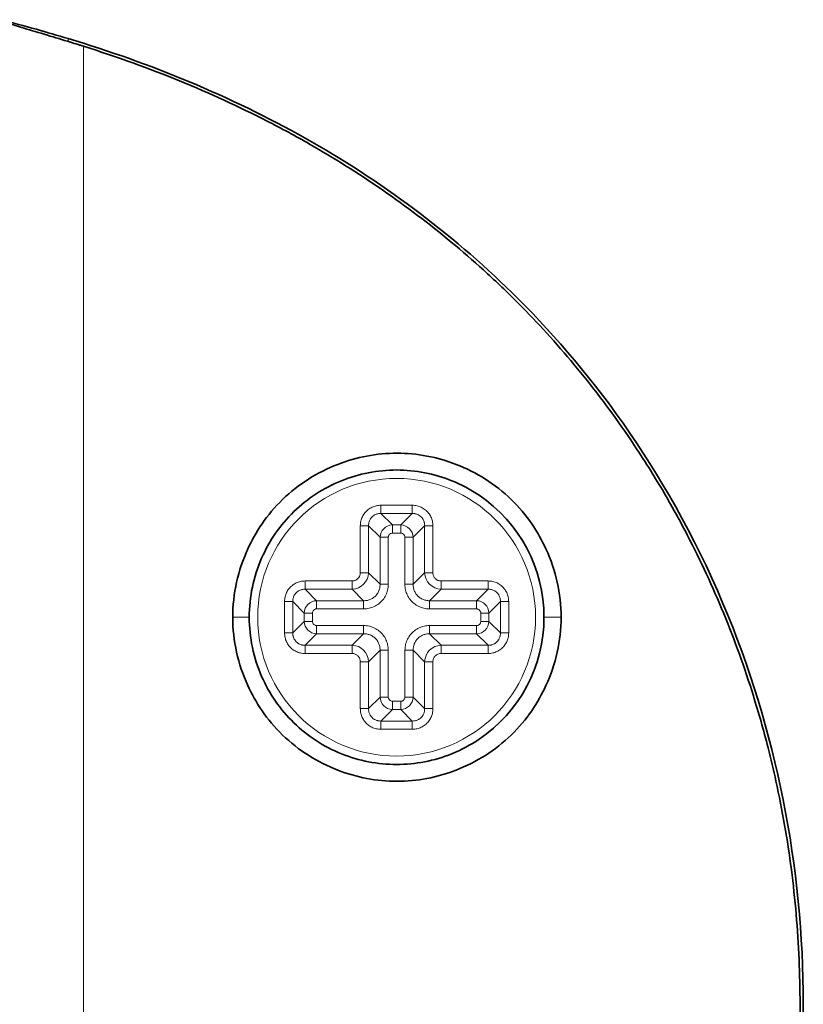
# Model space of a CAD drawing. Header units: millimetres. Extents: x 5 to 415, y 5 to 292.
# Tile 85 of 112: x 365 to 374, y 156 to 168. Entities that reach past the tile are written whole.
import ezdxf

# ---------------------------------------------------------------- set-up
doc = ezdxf.new("R2010")
doc.units = ezdxf.units.MM
doc.layers.add('Sichtbar (ISO)', color=7, linetype='Continuous', lineweight=35)
doc.layers.add('Sichtbar schmal (ISO)', color=7, linetype='Continuous', lineweight=18)

msp = doc.modelspace()

# ---------------------------------------------------------------- linework, layer by layer
at = {"layer": 'Sichtbar (ISO)'}
msp.add_arc((369.31874496, 160.77249897), 1.75, 304.081429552, 55.918556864, dxfattribs=at)
for points, knots in [([(365.41869517, 167.64959173), (365.29231455, 167.68764327), (365.16580934, 167.72440516), (364.89638307, 167.80018545), (364.75477868, 167.83843379), (364.61874496, 167.87404588)], [0.000003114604, 0.000003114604, 0.000003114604, 0.000003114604, 0.039598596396, 0.039598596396, 0.085398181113, 0.085398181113, 0.085398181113, 0.085398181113]), ([(365.60129256, 167.5579786), (365.5912393, 167.56115278), (365.58118701, 167.56432032), (365.55985996, 167.57102732), (365.54858738, 167.57456445), (365.50643713, 167.58776138), (365.47565022, 167.59734182), (365.3507722, 167.63597989), (365.25891503, 167.66386689), (365.07041443, 167.72048312), (364.97715626, 167.74808703), (364.81850802, 167.79548144), (364.75392044, 167.81504492), (364.67722804, 167.83982012), (364.65479013, 167.84757815), (364.62587473, 167.85909321), (364.61874496, 167.86299539), (364.61874496, 167.86514365)], [0.000001, 0.000001, 0.000001, 0.000001, 0.0031641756, 0.0031641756, 0.00671497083, 0.00671497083, 0.01645474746, 0.01645474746, 0.04648336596, 0.04648336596, 0.08190255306, 0.08190255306, 0.11672801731, 0.11672801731, 0.13853787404, 0.13853787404, 0.15925414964, 0.15925414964, 0.15925414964, 0.15925414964]), ([(365.41869517, 167.64959173), (366.39504107, 167.35562739), (367.34344273, 166.96694067), (369.12613989, 165.96290246), (369.95690201, 165.34725521), (371.55716742, 163.77922608), (372.50349721, 162.57257139), (373.82961071, 159.43372643), (374.14863198, 157.80630623), (374.14863454, 154.53873388), (373.82963172, 152.91133071), (372.52370899, 149.82028112), (371.60161988, 148.60928843), (369.956933, 146.99772796), (369.12611773, 146.38207038), (367.34340694, 145.37804593), (366.39503161, 144.98936942), (365.41869519, 144.69540914)], [-2.7873022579, -2.7873022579, -2.7873022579, -2.7873022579, -2.4560735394, -2.4560735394, -2.1223531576, -2.1223531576, -1.7263749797, -1.7263749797, -1.3624218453, -1.3624218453, -0.9984777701, -0.9984777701, -0.6140893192, -0.6140893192, -0.3058921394, -0.3058921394, -0.0000030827, -0.0000030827, -0.0000030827, -0.0000030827]), ([(365.60129256, 167.5579786), (365.99921582, 167.43233984), (366.37918043, 167.29465345), (366.74093248, 167.1467088), (367.10268453, 166.99876416), (367.44625117, 166.84064005), (367.77418857, 166.67264968), (367.94914693, 166.58302489), (368.11963409, 166.49058656), (368.28592634, 166.39534562), (368.43132796, 166.31206942), (368.57352262, 166.22665096), (368.7126748, 166.13918124), (369.01097188, 165.95167455), (369.29539802, 165.75476011), (369.56785863, 165.54823349), (369.84031924, 165.34170686), (370.10077409, 165.12552807), (370.34928752, 164.8999804), (370.48057294, 164.7808274), (370.60852162, 164.65905539), (370.73313839, 164.53464909), (370.8444118, 164.42356361), (370.95302869, 164.31037747), (371.0590417, 164.19514273), (371.28378029, 163.95085489), (371.49686154, 163.69737538), (371.69874341, 163.43459681), (371.90062529, 163.17181824), (372.09130359, 162.89974598), (372.27074231, 162.61790309), (372.3823634, 162.44258077), (372.48962381, 162.26345909), (372.59222203, 162.08073215), (372.65455763, 161.96971275), (372.71517182, 161.8573627), (372.77402975, 161.74373043), (372.92976199, 161.4430707), (373.07318838, 161.13345998), (373.20365395, 160.81579649), (373.33411952, 160.498133), (373.45161215, 160.17241411), (373.555308, 159.84004035), (373.61877746, 159.63660322), (373.67708416, 159.43066778), (373.73007369, 159.22245413), (373.76365798, 159.09049017), (373.79510602, 158.95761134), (373.82438514, 158.82386319), (373.89986104, 158.47908628), (373.96087411, 158.1285508), (374.00671409, 157.77490933), (374.05255407, 157.42126786), (374.08325848, 157.06452579), (374.09856473, 156.70613628), (374.10615006, 156.52852878), (374.10995159, 156.35051624), (374.1099517, 156.17249787), (374.10995181, 155.99129765), (374.10601327, 155.8100917), (374.09815352, 155.62930115), (374.08257204, 155.2708947), (374.05159063, 154.91411924), (374.0054545, 154.56038266), (373.95931837, 154.20664607), (373.8979781, 153.85595468), (373.82223478, 153.51131636), (373.79356166, 153.38085133), (373.76283337, 153.25125593), (373.73007896, 153.12255337), (373.67630884, 152.9112734), (373.61708054, 152.70240002), (373.55253563, 152.4960811), (373.44867277, 152.16408169), (373.33102136, 151.8386859), (373.20042987, 151.52137095), (373.06983838, 151.204056), (372.92634174, 150.89481132), (372.77020529, 150.59390521), (372.71258978, 150.48286862), (372.65325129, 150.37297257), (372.59224783, 150.26432275), (372.4879336, 150.07853454), (372.37874881, 149.89639319), (372.26518777, 149.71837729), (372.08521568, 149.43625686), (371.89430281, 149.16443477), (371.69236738, 148.90208249), (371.49043196, 148.63973021), (371.27745654, 148.3868698), (371.05344434, 148.14373153), (370.94913317, 148.03051431), (370.84242334, 147.91940487), (370.73318695, 147.81035202), (370.60783405, 147.68520975), (370.47915445, 147.56277448), (370.3470015, 147.44290239), (370.0996864, 147.21857006), (369.84021519, 147.00320951), (369.56846174, 146.79719741), (369.29670829, 146.59118532), (369.0127141, 146.39447853), (368.71443751, 146.20691741), (368.57478649, 146.1191026), (368.43197977, 146.03329763), (368.28589455, 145.94963187), (368.11996056, 145.85459835), (367.94979635, 145.7623258), (367.77519889, 145.67286699), (367.44688904, 145.50465031), (367.10298347, 145.34636257), (366.74104647, 145.19833869), (366.37910948, 145.05031481), (365.99911602, 144.91262957), (365.60129256, 144.78702256)], [0, 0, 0, 0, 0.0344827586, 0.0344827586, 0.0344827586, 0.0689655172, 0.0689655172, 0.0689655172, 0.087362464, 0.087362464, 0.087362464, 0.1034482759, 0.1034482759, 0.1034482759, 0.1379310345, 0.1379310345, 0.1379310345, 0.1724137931, 0.1724137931, 0.1724137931, 0.190630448, 0.190630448, 0.190630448, 0.2068965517, 0.2068965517, 0.2068965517, 0.2413793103, 0.2413793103, 0.2413793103, 0.275862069, 0.275862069, 0.275862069, 0.2973123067, 0.2973123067, 0.2973123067, 0.3103448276, 0.3103448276, 0.3103448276, 0.3448275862, 0.3448275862, 0.3448275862, 0.3793103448, 0.3793103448, 0.3793103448, 0.4004163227, 0.4004163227, 0.4004163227, 0.4137931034, 0.4137931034, 0.4137931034, 0.4482758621, 0.4482758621, 0.4482758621, 0.4827586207, 0.4827586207, 0.4827586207, 0.4998472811, 0.4998472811, 0.4998472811, 0.5172413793, 0.5172413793, 0.5172413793, 0.5517241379, 0.5517241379, 0.5517241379, 0.5862068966, 0.5862068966, 0.5862068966, 0.5992605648, 0.5992605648, 0.5992605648, 0.6206896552, 0.6206896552, 0.6206896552, 0.6551724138, 0.6551724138, 0.6551724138, 0.6896551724, 0.6896551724, 0.6896551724, 0.7023795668, 0.7023795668, 0.7023795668, 0.724137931, 0.724137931, 0.724137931, 0.7586206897, 0.7586206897, 0.7586206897, 0.7931034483, 0.7931034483, 0.7931034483, 0.809160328, 0.809160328, 0.809160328, 0.8275862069, 0.8275862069, 0.8275862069, 0.8620689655, 0.8620689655, 0.8620689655, 0.8965517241, 0.8965517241, 0.8965517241, 0.912696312, 0.912696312, 0.912696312, 0.9310344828, 0.9310344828, 0.9310344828, 0.9655172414, 0.9655172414, 0.9655172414, 1, 1, 1, 1]), ([(371.27198679, 160.77245291), (371.27215642, 160.91196809), (371.25631985, 161.05129775), (371.19573639, 161.32379871), (371.15093938, 161.45699874), (371.00236998, 161.78226874), (370.8688231, 161.98943646), (370.49220147, 162.35372261), (370.26715262, 162.49519883), (369.80094762, 162.67582106), (369.56177993, 162.72252862), (369.08270373, 162.72253033), (368.84353577, 162.67582426), (368.37732986, 162.49520519), (368.15228011, 162.35373047), (367.77564807, 161.98943944), (367.64210249, 161.78226936), (367.49354223, 161.45702427), (367.44874811, 161.32384061), (367.38816132, 161.05136365), (367.37232143, 160.91204537), (367.37247398, 160.772545)], [0.00004599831, 0.00004599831, 0.00004599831, 0.00004599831, 0.04190063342, 0.04190063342, 0.08381571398, 0.08381571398, 0.14921073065, 0.14921073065, 0.21379487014, 0.21379487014, 0.27321633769, 0.27321633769, 0.33263786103, 0.33263786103, 0.39722210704, 0.39722210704, 0.4626199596, 0.4626199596, 0.50453399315, 0.50453399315, 0.54639045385, 0.54639045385, 0.54639045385, 0.54639045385]), ([(367.56862612, 160.77249901), (367.56874498, 160.8928768), (367.58116456, 161.01293333), (367.63053829, 161.24899069), (367.66743188, 161.36431965), (367.80673429, 161.68218168), (367.93681302, 161.86972852), (368.26139491, 162.18523027), (368.45289905, 162.3100877), (368.87149893, 162.47925806), (369.09407743, 162.52249524), (369.54336288, 162.52250271), (369.76596709, 162.47926149), (370.08882532, 162.34879322), (370.19771789, 162.29071401), (370.29939382, 162.22192225)], [0.00002113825, 0.00002113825, 0.00002113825, 0.00002113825, 0.03613454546, 0.03613454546, 0.07236211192, 0.07236211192, 0.14023438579, 0.14023438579, 0.20820630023, 0.20820630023, 0.27563841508, 0.27563841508, 0.34307311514, 0.34307311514, 0.38008593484, 0.38008593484, 0.38008593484, 0.38008593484]), ([(367.37247398, 160.772545), (367.37231444, 160.63303127), (367.38815069, 160.49370237), (367.44873243, 160.22120754), (367.49352664, 160.08801325), (367.64209794, 159.76273005), (367.77564723, 159.55556674), (368.15224957, 159.1912897), (368.37729677, 159.04981075), (368.84350061, 158.86918255), (369.08266882, 158.82247206), (369.56174772, 158.82246488), (369.80091707, 158.86916906), (370.26712478, 159.04978398), (370.49217578, 159.19125664), (370.86882241, 159.55555456), (371.00236617, 159.76272798), (371.15092528, 160.08796372), (371.19572166, 160.22115239), (371.25630944, 160.4936339), (371.27214945, 160.63295209), (371.27198679, 160.77245291)], [0.0000443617, 0.0000443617, 0.0000443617, 0.0000443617, 0.04189857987, 0.04189857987, 0.0838114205, 0.0838114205, 0.14921155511, 0.14921155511, 0.21380574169, 0.21380574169, 0.27323667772, 0.27323667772, 0.33266784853, 0.33266784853, 0.39726249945, 0.39726249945, 0.46267470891, 0.46267470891, 0.5046023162, 0.5046023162, 0.54647051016, 0.54647051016, 0.54647051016, 0.54647051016]), ([(370.29939348, 159.32307547), (370.19772066, 159.25428585), (370.08883164, 159.19620811), (369.76597845, 159.06573953), (369.54337533, 159.02249694), (369.09409078, 159.02250101), (368.87151204, 159.06573646), (368.4529108, 159.23490361), (368.26140558, 159.35975966), (367.93682086, 159.67525945), (367.80674053, 159.86280579), (367.66743502, 160.18066913), (367.63054025, 160.2959998), (367.58116494, 160.53206086), (367.56874497, 160.65211935), (367.56862612, 160.77249901)], [0.17117458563, 0.17117458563, 0.17117458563, 0.17117458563, 0.20816573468, 0.20816573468, 0.27556280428, 0.27556280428, 0.34295750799, 0.34295750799, 0.41089178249, 0.41089178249, 0.47872657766, 0.47872657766, 0.51493465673, 0.51493465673, 0.55102863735, 0.55102863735, 0.55102863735, 0.55102863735])]:
    msp.add_open_spline(points, degree=3, knots=knots, dxfattribs=at)
at = {"layer": 'Sichtbar schmal (ISO)'}
for p, q in [((365.41869517, 167.64959173), (365.41869507, 167.61495069)), ((365.60129256, 167.5579786), (365.60129256, 144.78702256)), ((369.13230346, 162.00566262), (369.13230346, 162.10347738)), ((369.13230346, 162.10347738), (369.50518646, 162.10347738)), ((369.50518646, 162.10347738), (369.50518646, 162.00566262)), ((369.50518647, 162.00566262), (369.13230346, 162.00566262)), ((369.26867598, 161.86929015), (369.13230347, 162.00566262)), ((369.50518647, 162.00566262), (369.36881402, 161.86929018)), ((368.88776656, 161.85894048), (368.98558132, 161.85894048)), ((368.88776656, 161.30129214), (368.88776656, 161.85894047)), ((368.98558132, 161.85894048), (368.98558144, 161.30129212)), ((368.98558132, 161.85894048), (369.12195379, 161.72256803)), ((369.26867598, 161.86929015), (369.36881402, 161.86929018)), ((369.268676, 161.86929015), (369.268676, 161.77147532)), ((369.36881403, 161.77147532), (369.36881403, 161.86929018)), ((369.51553612, 161.72256796), (369.65190861, 161.85894047)), ((369.65190856, 161.30129213), (369.65190861, 161.85894048)), ((369.65190861, 161.85894048), (369.74972337, 161.85894048)), ((369.74972337, 161.85894048), (369.74972337, 161.30129214)), ((369.21976862, 161.72256804), (369.12195378, 161.72256804)), ((369.12195386, 161.16491961), (369.12195379, 161.72256803)), ((369.21976862, 161.72256806), (369.21976862, 161.1649196)), ((369.36881404, 161.77147532), (369.268676, 161.77147532)), ((369.51553612, 161.72256794), (369.41772131, 161.72256794)), ((369.41772131, 161.1649196), (369.41772131, 161.72256794)), ((369.51553612, 161.72256795), (369.51553608, 161.16491961)), ((368.98558144, 161.30129214), (368.88776656, 161.30129214)), ((369.12195386, 161.16491961), (368.98558143, 161.30129209)), ((369.65190856, 161.30129212), (369.51553608, 161.16491961)), ((369.74972337, 161.30129214), (369.65190856, 161.30129214)), ((368.23230346, 161.10566259), (368.23230346, 161.20347738)), ((368.23230346, 161.20347738), (368.7899518, 161.20347738)), ((368.7899518, 161.20347738), (368.7899518, 161.10566255)), ((369.12195386, 161.1649196), (369.21976862, 161.1649196)), ((369.41772131, 161.1649196), (369.51553609, 161.1649196)), ((369.84753813, 161.10566247), (369.84753813, 161.20347738)), ((369.84753813, 161.20347738), (370.40518646, 161.20347738)), ((370.40518646, 161.20347738), (370.40518646, 161.10566259)), ((368.78995181, 161.10566255), (368.23230347, 161.1056626)), ((368.36867598, 160.96929013), (368.23230347, 161.10566259)), ((368.78995183, 161.10566255), (368.92632433, 160.96929009)), ((369.71116561, 160.9692901), (369.84753808, 161.10566248)), ((370.40518646, 161.10566259), (369.84753811, 161.10566247)), ((370.40518646, 161.10566259), (370.26881402, 160.96929017)), ((367.98776656, 160.95894048), (368.08558132, 160.95894048)), ((367.98776656, 160.58605747), (367.98776656, 160.95894047)), ((368.08558132, 160.95894048), (368.08558132, 160.58605747)), ((368.08558132, 160.95894048), (368.22195379, 160.82256803)), ((368.36867598, 160.96929013), (368.92632433, 160.96929009)), ((368.368676, 160.96929013), (368.368676, 160.87147532)), ((368.92632433, 160.87147532), (368.92632433, 160.9692901)), ((369.71116559, 160.9692901), (369.71116559, 160.87147532)), ((369.7111656, 160.9692901), (370.26881402, 160.96929017)), ((370.26881403, 160.87147532), (370.26881403, 160.96929017)), ((370.41553614, 160.82256796), (370.55190861, 160.95894047)), ((370.55190861, 160.95894048), (370.64972337, 160.95894048)), ((370.55190861, 160.58605747), (370.55190861, 160.95894048)), ((370.64972337, 160.95894048), (370.64972337, 160.58605747)), ((368.31976862, 160.82256804), (368.22195379, 160.82256804)), ((368.22195382, 160.72243), (368.22195379, 160.82256803)), ((368.31976862, 160.82256806), (368.31976862, 160.72243001)), ((368.92632433, 160.87147532), (368.368676, 160.87147532)), ((370.26881404, 160.87147532), (369.71116559, 160.87147532)), ((370.41553614, 160.82256794), (370.31772131, 160.82256794)), ((370.31772131, 160.72242989), (370.31772131, 160.82256794)), ((370.41553614, 160.82256795), (370.41553617, 160.72242991)), ((367.56857666, 160.77249905), (367.3725901, 160.77254503)), ((368.22195382, 160.72242999), (368.08558132, 160.58605747)), ((368.22195382, 160.72243001), (368.31976862, 160.72243001)), ((368.36867588, 160.67352263), (368.92632434, 160.67352263)), ((368.3686759, 160.67352263), (368.3686759, 160.5757078)), ((368.92632434, 160.57570787), (368.92632434, 160.67352263)), ((369.71116559, 160.67352263), (370.26881393, 160.67352263)), ((369.71116559, 160.67352263), (369.71116559, 160.57570787)), ((370.26881393, 160.57570783), (370.26881393, 160.67352263)), ((370.31772131, 160.72242991), (370.41553617, 160.72242991)), ((370.55190861, 160.58605747), (370.41553617, 160.72242992)), ((371.06891234, 160.77249892), (371.27186327, 160.77245295)), ((368.08558132, 160.58605747), (367.98776656, 160.58605747)), ((368.23230347, 160.43933536), (368.36867591, 160.5757078)), ((368.92632433, 160.57570787), (368.3686759, 160.5757078)), ((368.92632432, 160.57570787), (368.78995185, 160.43933547)), ((370.26881394, 160.57570783), (369.71116559, 160.57570787)), ((369.84753811, 160.43933538), (369.71116559, 160.57570787)), ((370.26881395, 160.57570783), (370.40518646, 160.43933535)), ((370.64972337, 160.58605747), (370.55190861, 160.58605747)), ((368.23230346, 160.34152057), (368.23230346, 160.43933536)), ((368.23230347, 160.43933536), (368.78995182, 160.43933548)), ((368.7899518, 160.43933547), (368.7899518, 160.34152057)), ((369.84753811, 160.43933538), (370.40518646, 160.43933535)), ((369.84753813, 160.34152057), (369.84753813, 160.43933538)), ((370.40518647, 160.43933535), (370.40518647, 160.34152057)), ((368.7899518, 160.34152057), (368.23230346, 160.34152057)), ((368.98558136, 160.24370583), (369.12195386, 160.38007835)), ((369.12195382, 159.82243), (369.12195386, 160.38007835)), ((369.21976862, 160.38007834), (369.12195386, 160.38007834)), ((369.21976862, 160.38007834), (369.21976862, 159.82243001)), ((369.51553609, 160.38007835), (369.41772131, 160.38007835)), ((369.41772131, 159.82242989), (369.41772131, 160.38007835)), ((369.51553609, 160.38007834), (369.51553616, 159.82242992)), ((369.51553609, 160.38007833), (369.65190848, 160.24370586)), ((370.40518647, 160.34152057), (369.84753813, 160.34152057)), ((368.88776656, 160.24370581), (368.98558136, 160.24370581)), ((368.88776656, 159.68605747), (368.88776656, 160.24370581)), ((368.98558136, 160.24370582), (368.98558132, 159.68605747)), ((369.65190861, 159.68605747), (369.65190848, 160.24370583)), ((369.65190848, 160.24370581), (369.74972337, 160.24370581)), ((369.74972337, 160.24370581), (369.74972337, 159.68605747)), ((369.12195382, 159.82242999), (368.98558132, 159.68605747)), ((369.12195382, 159.82243001), (369.21976862, 159.82243001)), ((369.26867588, 159.77352263), (369.36881393, 159.77352263)), ((369.2686759, 159.77352263), (369.2686759, 159.6757078)), ((369.36881393, 159.67570783), (369.36881393, 159.77352263)), ((369.41772131, 159.82242991), (369.51553616, 159.82242991)), ((369.65190861, 159.68605747), (369.51553616, 159.82242992)), ((368.98558132, 159.68605747), (368.88776656, 159.68605747)), ((369.13230346, 159.53933533), (369.26867591, 159.6757078)), ((369.36881394, 159.67570783), (369.26867591, 159.6757078)), ((369.36881394, 159.67570783), (369.50518646, 159.53933533)), ((369.74972337, 159.68605747), (369.65190861, 159.68605747)), ((369.13230346, 159.44152057), (369.13230346, 159.53933533)), ((369.13230346, 159.53933533), (369.50518647, 159.53933533)), ((369.50518647, 159.53933533), (369.50518647, 159.44152057)), ((369.50518647, 159.44152057), (369.13230346, 159.44152057))]:
    msp.add_line(p, q, dxfattribs=at)
msp.add_circle((369.31874496, 160.77249897), 1.65, dxfattribs=at)
for centre, major_axis, ratio, start_param, end_param in [((369.27085774, 161.72038622), (0.10605543, 0.10605418), 0.9863494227, 0.8069229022, 2.3346812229), ((369.36663211, 161.72038618), (0.10605493, -0.10605475), 0.9863495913, 0.8069161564, 2.3346738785), ((368.78564379, 161.30560032), (0.14135165, -0.14152977), 0.9995478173, 5.5197343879, 7.0478947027), ((369.85184645, 161.30560018), (-0.14158078, -0.14130072), 0.9995475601, 5.5200947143, 7.048254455), ((368.37085768, 160.82038625), (0.10605513, 0.10605442), 0.9863492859, 0.8069200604, 2.3346788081), ((370.26733586, 160.82108988), (-0.10580389, 0.10580448), 0.9816147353, 3.9462408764, 5.4785420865), ((368.37015411, 160.72390811), (0.10580369, -0.10580463), 0.9816152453, 3.9462424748, 5.4785437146), ((370.26663221, 160.72461181), (0.10605454, 0.1060551), 0.9863495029, 3.948506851, 5.4762648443), ((368.78564348, 160.23939777), (-0.14158079, -0.14130071), 0.9995475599, 2.3785021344, 3.906661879), ((369.85184723, 160.23939672), (0.14151342, -0.14137026), 0.9995418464, 2.377008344, 3.9051648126), ((369.27085768, 159.82461165), (0.10605458, -0.10605492), 0.9863491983, 3.9485107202, 5.476269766), ((369.36663224, 159.82461176), (0.1060547, 0.10605489), 0.9863493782, 3.9485084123, 5.4762668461)]:
    msp.add_ellipse(centre, major_axis=major_axis, ratio=ratio, start_param=start_param, end_param=end_param, dxfattribs=at)
for points in [[(368.88776656, 161.85894047), (368.88805438, 161.87877066), (368.89235884, 161.91658935), (368.90968069, 161.9660888), (368.93883168, 162.01347033), (368.97932962, 162.05353782), (369.02610151, 162.08201398), (369.07609865, 162.09916195), (369.11304717, 162.10327201), (369.13230346, 162.10347738)], [(369.50518646, 162.10347738), (369.52501665, 162.10318956), (369.56283534, 162.0988851), (369.61233479, 162.08156325), (369.65971632, 162.05241226), (369.69978381, 162.01191432), (369.72825997, 161.96514243), (369.74540794, 161.91514529), (369.749518, 161.87819677), (369.74972337, 161.85894048)], [(369.21976862, 161.72256807), (369.21941858, 161.72600262), (369.22018909, 161.73329836), (369.22724762, 161.74871392), (369.23573591, 161.75902535), (369.24690923, 161.76634208), (369.26119908, 161.77168121), (369.266534, 161.77197954), (369.268676, 161.77147532)], [(369.36881406, 161.77147532), (369.37224861, 161.77182536), (369.37954435, 161.77105485), (369.39495991, 161.76399632), (369.40527134, 161.75550803), (369.41258807, 161.74433471), (369.4179272, 161.73004486), (369.41822553, 161.72470994), (369.41772131, 161.72256794)], [(367.98776656, 160.95894047), (367.98805438, 160.97877066), (367.99235884, 161.01658935), (368.00968069, 161.0660888), (368.03883168, 161.11347033), (368.07932962, 161.15353782), (368.12610151, 161.18201398), (368.17609865, 161.19916195), (368.21304717, 161.20327201), (368.23230346, 161.20347738)], [(369.12195386, 161.16491961), (369.12227375, 161.14908299), (369.1191693, 161.11817018), (369.10578489, 161.07771494), (369.08287774, 161.03968919), (369.05066572, 161.00768998), (369.0127394, 160.98512164), (368.97247595, 160.97197771), (368.94193657, 160.96897366), (368.92632433, 160.96929009)], [(369.21976862, 161.1649196), (369.2193118, 161.14029934), (369.21390541, 161.09372126), (369.19261073, 161.03462907), (369.15725136, 160.977949), (369.10849536, 160.93033124), (369.05278797, 160.89688699), (368.99396931, 160.87671479), (368.94956479, 160.87178389), (368.92632433, 160.87147532)], [(369.71116559, 160.87147532), (369.68654533, 160.87193213), (369.63996725, 160.87733853), (369.58087506, 160.89863321), (369.52419499, 160.93399258), (369.47657723, 160.98274858), (369.44313298, 161.03845597), (369.42296078, 161.09727463), (369.41802988, 161.14167915), (369.41772131, 161.16491961)], [(369.71116561, 160.9692901), (369.69532897, 160.9689702), (369.66441616, 160.97207463), (369.62396092, 160.98545906), (369.58593515, 161.00836622), (369.55393594, 161.04057825), (369.53136761, 161.07850456), (369.5182237, 161.11876802), (369.51521965, 161.14930738), (369.51553608, 161.16491961)], [(370.40518646, 161.20347738), (370.42501665, 161.20318956), (370.46283534, 161.1988851), (370.51233479, 161.18156325), (370.55971632, 161.15241226), (370.59978381, 161.11191432), (370.62825997, 161.06514243), (370.64540794, 161.01514529), (370.649518, 160.97819677), (370.64972337, 160.95894048)], [(368.31976862, 160.82256807), (368.31941858, 160.82600262), (368.32018909, 160.83329836), (368.32724762, 160.84871392), (368.33573591, 160.85902535), (368.34690923, 160.86634208), (368.36119908, 160.87168121), (368.366534, 160.87197954), (368.368676, 160.87147532)], [(370.26881406, 160.87147532), (370.27224861, 160.87182536), (370.27954435, 160.87105485), (370.29495991, 160.86399632), (370.30527134, 160.85550803), (370.31258807, 160.84433471), (370.3179272, 160.83004486), (370.31822553, 160.82470994), (370.31772131, 160.82256794)], [(368.36867587, 160.67352263), (368.36524132, 160.67317259), (368.35794558, 160.6739431), (368.34253001, 160.68100163), (368.33221859, 160.68948992), (368.32490186, 160.70066324), (368.31956273, 160.71495309), (368.3192644, 160.72028801), (368.31976862, 160.72243001)], [(368.92632434, 160.67352263), (368.9509446, 160.67306581), (368.99752268, 160.66765942), (369.05661486, 160.64636474), (369.11329494, 160.61100537), (369.16091269, 160.56224937), (369.19435695, 160.50654198), (369.21452915, 160.44772332), (369.21946005, 160.4033188), (369.21976862, 160.38007834)], [(369.41772131, 160.38007835), (369.41819041, 160.40486445), (369.42365603, 160.45171073), (369.44513635, 160.51081916), (369.48079976, 160.56771621), (369.52956135, 160.61508486), (369.58519569, 160.6483489), (369.64434589, 160.66844469), (369.68826386, 160.67327011), (369.71116559, 160.67352263)], [(370.31772131, 160.72242988), (370.31807135, 160.71899533), (370.31730084, 160.71169959), (370.31024231, 160.69628402), (370.30175402, 160.6859726), (370.2905807, 160.67865587), (370.27629085, 160.67331674), (370.27095593, 160.67301841), (370.26881393, 160.67352263)], [(368.23230346, 160.34152057), (368.21247328, 160.34180839), (368.17465459, 160.34611285), (368.12515513, 160.3634347), (368.07777361, 160.39258569), (368.03770612, 160.43308363), (368.00922995, 160.47985552), (367.99208199, 160.52985266), (367.98797193, 160.56680118), (367.98776656, 160.58605747)], [(368.92632432, 160.57570787), (368.94216096, 160.57602777), (368.97307377, 160.57292331), (369.01352901, 160.55953889), (369.05155476, 160.53663174), (369.08355397, 160.50441972), (369.10612231, 160.46649341), (369.11926622, 160.42622995), (369.12227028, 160.39569058), (369.12195386, 160.38007835)], [(369.51553609, 160.38007833), (369.51521618, 160.39591074), (369.51831776, 160.42681844), (369.53170898, 160.46729305), (369.55461356, 160.50530825), (369.58681629, 160.53730124), (369.62474085, 160.55987231), (369.66500958, 160.57301977), (369.69555179, 160.57602434), (369.71116559, 160.57570787)], [(370.64972337, 160.58605748), (370.64943555, 160.56622729), (370.64513109, 160.5284086), (370.62780924, 160.47890914), (370.59865825, 160.43152762), (370.55816031, 160.39146013), (370.51138841, 160.36298397), (370.46139128, 160.345836), (370.42444276, 160.34172594), (370.40518647, 160.34152057)], [(369.26867587, 159.77352263), (369.26524132, 159.77317259), (369.25794557, 159.7739431), (369.24253001, 159.78100163), (369.23221858, 159.78948992), (369.22490186, 159.80066325), (369.21956273, 159.81495309), (369.2192644, 159.82028801), (369.21976862, 159.82243001)], [(369.41772131, 159.82242988), (369.41807135, 159.81899533), (369.41730084, 159.81169959), (369.41024231, 159.79628403), (369.40175402, 159.7859726), (369.3905807, 159.77865587), (369.37629085, 159.77331674), (369.37095593, 159.77301841), (369.36881393, 159.77352263)], [(369.13230346, 159.44152057), (369.11247328, 159.44180839), (369.07465459, 159.44611285), (369.02515514, 159.4634347), (368.97777361, 159.49258569), (368.93770612, 159.53308363), (368.90922995, 159.57985552), (368.89208199, 159.62985266), (368.88797193, 159.66680118), (368.88776656, 159.68605747)], [(369.74972337, 159.68605748), (369.74943555, 159.66622729), (369.74513109, 159.6284086), (369.72780924, 159.57890914), (369.69865825, 159.53152762), (369.65816031, 159.49146013), (369.61138841, 159.46298397), (369.56139128, 159.445836), (369.52444276, 159.44172594), (369.50518647, 159.44152057)]]:
    msp.add_open_spline(points, degree=3, dxfattribs=at)
for points, knots in [([(369.13230346, 162.00566262), (369.12226214, 162.00593311), (369.11239797, 162.00521909), (369.10303048, 162.00364595), (369.09941277, 162.0030384), (369.09586836, 162.00230402), (369.09241211, 162.00145757), (369.08634343, 161.99997133), (369.08055429, 161.99814561), (369.07492425, 161.9959719), (369.06904529, 161.99370209), (369.06333769, 161.9910528), (369.05769887, 161.9879385), (369.05480942, 161.98634267), (369.05193996, 161.98462475), (369.04911254, 161.98278736), (369.04113806, 161.97760517), (369.03350655, 161.97145796), (369.02663368, 161.96458326), (369.01976382, 161.95771156), (369.01362989, 161.95009261), (369.00845396, 161.94212644), (369.00661573, 161.93929726), (369.00489662, 161.93642525), (369.00329901, 161.93353157), (369.00018948, 161.92789942), (368.99754046, 161.92219258), (368.99527107, 161.91631462), (368.99309146, 161.91066923), (368.99126196, 161.90486412), (368.9897749, 161.8987847), (368.98893247, 161.89534069), (368.9882018, 161.89181101), (368.98759707, 161.88821012), (368.98602286, 161.87883646), (368.98531044, 161.86897506), (368.98558131, 161.85894048)], [0.00000001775, 0.00000001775, 0.00000001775, 0.00000001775, 0.12023287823, 0.12023287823, 0.12023287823, 0.16666666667, 0.16666666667, 0.16666666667, 0.24819769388, 0.24819769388, 0.24819769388, 0.33333333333, 0.33333333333, 0.33333333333, 0.37695869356, 0.37695869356, 0.37695869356, 0.5, 0.5, 0.5, 0.62298762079, 0.62298762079, 0.62298762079, 0.66666666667, 0.66666666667, 0.66666666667, 0.75168179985, 0.75168179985, 0.75168179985, 0.83333333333, 0.83333333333, 0.83333333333, 0.87958919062, 0.87958919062, 0.87958919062, 1, 1, 1, 1]), ([(369.65190861, 161.85894048), (369.6521791, 161.8689818), (369.65146508, 161.87884597), (369.64989194, 161.88821345), (369.64928439, 161.89183117), (369.64855001, 161.89537558), (369.64770356, 161.89883183), (369.64621732, 161.90490051), (369.6443916, 161.91068965), (369.64221789, 161.91631969), (369.63994807, 161.92219864), (369.63729879, 161.92790625), (369.63418449, 161.93354507), (369.63258865, 161.93643452), (369.63087074, 161.93930398), (369.62903335, 161.9421314), (369.62385115, 161.95010587), (369.61770395, 161.95773739), (369.61082925, 161.96461025), (369.60395755, 161.97148012), (369.5963386, 161.97761405), (369.58837243, 161.98278998), (369.58554325, 161.98462821), (369.58267124, 161.98634731), (369.57977756, 161.98794493), (369.57414541, 161.99105446), (369.56843856, 161.99370347), (369.56256061, 161.99597287), (369.55691522, 161.99815248), (369.55111011, 161.99998198), (369.54503069, 162.00146904), (369.54158668, 162.00231147), (369.538057, 162.00304213), (369.53445611, 162.00364687), (369.52508245, 162.00522108), (369.51522105, 162.0059335), (369.50518647, 162.00566262)], [0.00000001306, 0.00000001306, 0.00000001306, 0.00000001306, 0.1202328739, 0.1202328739, 0.1202328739, 0.16666666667, 0.16666666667, 0.16666666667, 0.24819768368, 0.24819768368, 0.24819768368, 0.33333333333, 0.33333333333, 0.33333333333, 0.37695868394, 0.37695868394, 0.37695868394, 0.5, 0.5, 0.5, 0.62298761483, 0.62298761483, 0.62298761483, 0.66666666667, 0.66666666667, 0.66666666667, 0.75168179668, 0.75168179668, 0.75168179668, 0.83333333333, 0.83333333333, 0.83333333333, 0.87958918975, 0.87958918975, 0.87958918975, 1, 1, 1, 1]), ([(368.88776656, 161.30129214), (368.88776656, 161.288361), (368.88526772, 161.27549682), (368.88041325, 161.26364334), (368.87555878, 161.25178987), (368.86834868, 161.24094711), (368.85932232, 161.23192084), (368.85029597, 161.22289458), (368.83945337, 161.2156848), (368.82760026, 161.2108305), (368.81574716, 161.2059762), (368.80288355, 161.20347738), (368.7899518, 161.20347738)], [0, 0, 0, 0, 0.2499999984, 0.2499999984, 0.2499999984, 0.499999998, 0.499999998, 0.499999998, 0.7499999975, 0.7499999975, 0.7499999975, 1, 1, 1, 1]), ([(369.84753813, 161.20347738), (369.83460699, 161.20347738), (369.8217428, 161.20597622), (369.80988933, 161.21083069), (369.79803586, 161.21568516), (369.7871931, 161.22289526), (369.77816683, 161.23192161), (369.76914057, 161.24094797), (369.76193079, 161.25179057), (369.75707649, 161.26364368), (369.75222219, 161.27549678), (369.74972337, 161.28836039), (369.74972337, 161.30129214)], [0, 0, 0, 0, 0.2499999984, 0.2499999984, 0.2499999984, 0.499999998, 0.499999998, 0.499999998, 0.7499999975, 0.7499999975, 0.7499999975, 1, 1, 1, 1]), ([(368.23230347, 161.1056626), (368.22226214, 161.1059331), (368.21239797, 161.10521907), (368.20303048, 161.10364594), (368.19941277, 161.1030384), (368.19586835, 161.10230402), (368.1924121, 161.10145757), (368.18634343, 161.09997133), (368.18055428, 161.09814561), (368.17492425, 161.0959719), (368.1690453, 161.09370209), (368.16333769, 161.0910528), (368.15769887, 161.0879385), (368.15480942, 161.08634267), (368.15193996, 161.08462476), (368.14911254, 161.08278736), (368.14113806, 161.07760516), (368.13350655, 161.07145796), (368.12663368, 161.06458326), (368.11976381, 161.05771156), (368.11362988, 161.05009261), (368.10845396, 161.04212644), (368.10661573, 161.03929726), (368.10489662, 161.03642525), (368.10329901, 161.03353156), (368.10018948, 161.02789942), (368.09754046, 161.02219257), (368.09527107, 161.01631462), (368.09309146, 161.01066923), (368.09126196, 161.00486412), (368.0897749, 160.9987847), (368.08893247, 160.99534069), (368.0882018, 160.99181101), (368.08759707, 160.98821012), (368.08602286, 160.97883646), (368.08531044, 160.96897506), (368.08558131, 160.95894048)], [0.00000000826, 0.00000000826, 0.00000000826, 0.00000000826, 0.12023285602, 0.12023285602, 0.12023285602, 0.16666666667, 0.16666666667, 0.16666666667, 0.24819769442, 0.24819769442, 0.24819769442, 0.33333333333, 0.33333333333, 0.33333333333, 0.37695870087, 0.37695870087, 0.37695870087, 0.5, 0.5, 0.5, 0.6229876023, 0.6229876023, 0.6229876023, 0.66666666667, 0.66666666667, 0.66666666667, 0.75168178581, 0.75168178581, 0.75168178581, 0.83333333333, 0.83333333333, 0.83333333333, 0.8795891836, 0.8795891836, 0.8795891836, 1, 1, 1, 1]), ([(370.55190861, 160.95894048), (370.5521791, 160.9689818), (370.55146507, 160.97884597), (370.54989194, 160.98821345), (370.54928439, 160.99183117), (370.54855001, 160.99537558), (370.54770356, 160.99883183), (370.54621732, 161.00490051), (370.5443916, 161.01068965), (370.54221789, 161.01631969), (370.53994807, 161.02219864), (370.53729879, 161.02790624), (370.53418449, 161.03354506), (370.53258866, 161.03643452), (370.53087075, 161.03930398), (370.52903335, 161.0421314), (370.52385116, 161.05010587), (370.51770396, 161.05773738), (370.51082926, 161.06461024), (370.50395755, 161.07148012), (370.4963386, 161.07761405), (370.48837243, 161.08278998), (370.48554325, 161.08462821), (370.48267125, 161.08634731), (370.47977757, 161.08794492), (370.47414542, 161.09105446), (370.46843857, 161.09370348), (370.46256061, 161.09597287), (370.45691522, 161.09815248), (370.45111012, 161.09998198), (370.4450307, 161.10146904), (370.44158669, 161.10231146), (370.43805701, 161.10304213), (370.43445611, 161.10364686), (370.42508245, 161.10522106), (370.41522105, 161.10593347), (370.40518646, 161.10566259)], [0.00000001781, 0.00000001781, 0.00000001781, 0.00000001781, 0.12023287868, 0.12023287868, 0.12023287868, 0.16666666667, 0.16666666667, 0.16666666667, 0.24819770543, 0.24819770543, 0.24819770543, 0.33333333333, 0.33333333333, 0.33333333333, 0.37695872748, 0.37695872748, 0.37695872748, 0.5, 0.5, 0.5, 0.62298767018, 0.62298767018, 0.62298767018, 0.66666666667, 0.66666666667, 0.66666666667, 0.75168185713, 0.75168185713, 0.75168185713, 0.83333333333, 0.83333333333, 0.83333333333, 0.8795892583, 0.8795892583, 0.8795892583, 0.99999999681, 0.99999999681, 0.99999999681, 0.99999999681]), ([(368.08558132, 160.58605747), (368.08531082, 160.57601615), (368.08602485, 160.56615198), (368.08759799, 160.55678449), (368.08820554, 160.55316678), (368.08893992, 160.54962237), (368.08978637, 160.54616611), (368.09127261, 160.54009744), (368.09309833, 160.5343083), (368.09527204, 160.52867826), (368.09754185, 160.52279931), (368.10019114, 160.5170917), (368.10330544, 160.51145288), (368.10490127, 160.50856343), (368.10661918, 160.50569397), (368.10845658, 160.50286655), (368.11363877, 160.49489208), (368.11978597, 160.48726057), (368.12666067, 160.4803877), (368.13353237, 160.47351783), (368.14115133, 160.4673839), (368.14911749, 160.46220797), (368.15194667, 160.46036974), (368.15481868, 160.45865064), (368.15771236, 160.45705302), (368.16334451, 160.45394349), (368.16905136, 160.45129447), (368.17492932, 160.44902507), (368.18057471, 160.44684547), (368.18637981, 160.44501597), (368.19245922, 160.44352891), (368.19590324, 160.44268649), (368.19943292, 160.44195582), (368.20303382, 160.44135109), (368.21240748, 160.43977689), (368.22226888, 160.43906448), (368.23230347, 160.43933536)], [0.00000001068, 0.00000001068, 0.00000001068, 0.00000001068, 0.12023286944, 0.12023286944, 0.12023286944, 0.16666666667, 0.16666666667, 0.16666666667, 0.24819768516, 0.24819768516, 0.24819768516, 0.33333333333, 0.33333333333, 0.33333333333, 0.37695870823, 0.37695870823, 0.37695870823, 0.5, 0.5, 0.5, 0.62298765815, 0.62298765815, 0.62298765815, 0.66666666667, 0.66666666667, 0.66666666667, 0.75168185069, 0.75168185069, 0.75168185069, 0.83333333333, 0.83333333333, 0.83333333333, 0.87958925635, 0.87958925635, 0.87958925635, 0.99999999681, 0.99999999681, 0.99999999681, 0.99999999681]), ([(370.40518646, 160.43933535), (370.41522779, 160.43906485), (370.42509196, 160.43977887), (370.43445944, 160.44135201), (370.43807716, 160.44195955), (370.44162157, 160.44269393), (370.44507782, 160.44354038), (370.4511465, 160.44502661), (370.45693564, 160.44685234), (370.46256568, 160.44902605), (370.46844463, 160.45129586), (370.47415224, 160.45394515), (370.47979105, 160.45705945), (370.48268051, 160.45865528), (370.48554997, 160.46037319), (370.48837739, 160.46221059), (370.49635186, 160.46739278), (370.50398338, 160.47353999), (370.51085624, 160.48041469), (370.51772611, 160.48728639), (370.52386004, 160.49490534), (370.52903597, 160.5028715), (370.5308742, 160.50570069), (370.5325933, 160.5085727), (370.53419092, 160.51146638), (370.53730045, 160.51709853), (370.53994946, 160.52280537), (370.54221886, 160.52868333), (370.54439847, 160.53432872), (370.54622797, 160.54013383), (370.54771503, 160.54621325), (370.54855746, 160.54965726), (370.54928812, 160.55318693), (370.54989286, 160.55678783), (370.55146707, 160.56616149), (370.55217949, 160.57602289), (370.55190861, 160.58605747)], [0.00000000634, 0.00000000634, 0.00000000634, 0.00000000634, 0.12023286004, 0.12023286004, 0.12023286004, 0.16666666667, 0.16666666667, 0.16666666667, 0.24819769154, 0.24819769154, 0.24819769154, 0.33333333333, 0.33333333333, 0.33333333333, 0.3769586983, 0.3769586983, 0.3769586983, 0.5, 0.5, 0.5, 0.62298760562, 0.62298760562, 0.62298760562, 0.66666666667, 0.66666666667, 0.66666666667, 0.75168178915, 0.75168178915, 0.75168178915, 0.83333333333, 0.83333333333, 0.83333333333, 0.87958918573, 0.87958918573, 0.87958918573, 1, 1, 1, 1]), ([(368.7899518, 160.34152057), (368.80288294, 160.34152057), (368.81574712, 160.33902173), (368.82760059, 160.33416726), (368.83945407, 160.32931279), (368.85029683, 160.32210269), (368.85932309, 160.31307634), (368.86834936, 160.30404998), (368.87555914, 160.29320738), (368.88041344, 160.28135427), (368.88526774, 160.26950117), (368.88776656, 160.25663756), (368.88776656, 160.24370581)], [0, 0, 0, 0, 0.2499999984, 0.2499999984, 0.2499999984, 0.499999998, 0.499999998, 0.499999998, 0.7499999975, 0.7499999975, 0.7499999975, 1, 1, 1, 1]), ([(369.74972337, 160.24370581), (369.74972337, 160.25663698), (369.75222292, 160.26950669), (369.75707911, 160.28136305), (369.7619353, 160.29321941), (369.76914813, 160.30406243), (369.77817575, 160.31308708), (369.78720336, 160.32211173), (369.79804576, 160.32931803), (369.8098966, 160.33417024), (369.82174744, 160.33902245), (369.83460674, 160.34152058), (369.84753813, 160.34152057)], [0, 0, 0, 0, 0.2499999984, 0.2499999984, 0.2499999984, 0.4999999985, 0.4999999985, 0.4999999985, 0.7499999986, 0.7499999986, 0.7499999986, 1, 1, 1, 1]), ([(368.98558132, 159.68605747), (368.98531082, 159.67601615), (368.98602485, 159.66615198), (368.98759799, 159.65678449), (368.98820554, 159.65316678), (368.98893992, 159.64962237), (368.98978637, 159.64616611), (368.99127261, 159.64009744), (368.99309833, 159.6343083), (368.99527204, 159.62867826), (368.99754185, 159.6227993), (369.00019114, 159.6170917), (369.00330544, 159.61145288), (369.00490127, 159.60856343), (369.00661918, 159.60569397), (369.00845658, 159.60286655), (369.01363877, 159.59489207), (369.01978598, 159.58726056), (369.02666068, 159.58038769), (369.03353238, 159.57351782), (369.04115133, 159.5673839), (369.04911749, 159.56220797), (369.05194668, 159.56036974), (369.05481869, 159.55865063), (369.05771237, 159.55705302), (369.06334452, 159.55394349), (369.06905136, 159.55129448), (369.07492932, 159.54902508), (369.08057471, 159.54684547), (369.08637982, 159.54501597), (369.09245924, 159.54352891), (369.09590325, 159.54268648), (369.09943292, 159.54195582), (369.10303382, 159.54135108), (369.11240748, 159.53977687), (369.12226888, 159.53906445), (369.13230346, 159.53933533)], [0.00000001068, 0.00000001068, 0.00000001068, 0.00000001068, 0.12023286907, 0.12023286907, 0.12023286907, 0.16666666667, 0.16666666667, 0.16666666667, 0.2481976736, 0.2481976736, 0.2481976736, 0.33333333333, 0.33333333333, 0.33333333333, 0.37695867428, 0.37695867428, 0.37695867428, 0.5, 0.5, 0.5, 0.62298760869, 0.62298760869, 0.62298760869, 0.66666666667, 0.66666666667, 0.66666666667, 0.75168179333, 0.75168179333, 0.75168179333, 0.83333333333, 0.83333333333, 0.83333333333, 0.87958918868, 0.87958918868, 0.87958918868, 1, 1, 1, 1]), ([(369.50518647, 159.53933533), (369.51522779, 159.53906484), (369.52509196, 159.53977886), (369.53445944, 159.541352), (369.53807716, 159.54195955), (369.54162157, 159.54269393), (369.54507782, 159.54354038), (369.5511465, 159.54502662), (369.55693564, 159.54685234), (369.56256568, 159.54902605), (369.56844463, 159.55129586), (369.57415224, 159.55394515), (369.57979106, 159.55705945), (369.58268051, 159.55865528), (369.58554997, 159.56037319), (369.58837739, 159.56221059), (369.59635186, 159.56739278), (369.60398338, 159.57353999), (369.61085625, 159.58041469), (369.61772611, 159.58728639), (369.62386004, 159.59490534), (369.62903597, 159.6028715), (369.6308742, 159.60570069), (369.6325933, 159.6085727), (369.63419092, 159.61146638), (369.63730045, 159.61709853), (369.63994946, 159.62280537), (369.64221886, 159.62868333), (369.64439847, 159.63432872), (369.64622797, 159.64013383), (369.64771503, 159.64621325), (369.64855746, 159.64965726), (369.64928812, 159.65318693), (369.64989286, 159.65678783), (369.65146707, 159.66616149), (369.65217949, 159.67602289), (369.65190861, 159.68605747)], [0.00000001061, 0.00000001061, 0.00000001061, 0.00000001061, 0.12023286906, 0.12023286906, 0.12023286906, 0.16666666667, 0.16666666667, 0.16666666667, 0.24819767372, 0.24819767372, 0.24819767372, 0.33333333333, 0.33333333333, 0.33333333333, 0.37695867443, 0.37695867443, 0.37695867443, 0.5, 0.5, 0.5, 0.62298760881, 0.62298760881, 0.62298760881, 0.66666666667, 0.66666666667, 0.66666666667, 0.75168179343, 0.75168179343, 0.75168179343, 0.83333333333, 0.83333333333, 0.83333333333, 0.87958918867, 0.87958918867, 0.87958918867, 1, 1, 1, 1])]:
    msp.add_open_spline(points, degree=3, knots=knots, dxfattribs=at)

doc.saveas('drawing.dxf')
